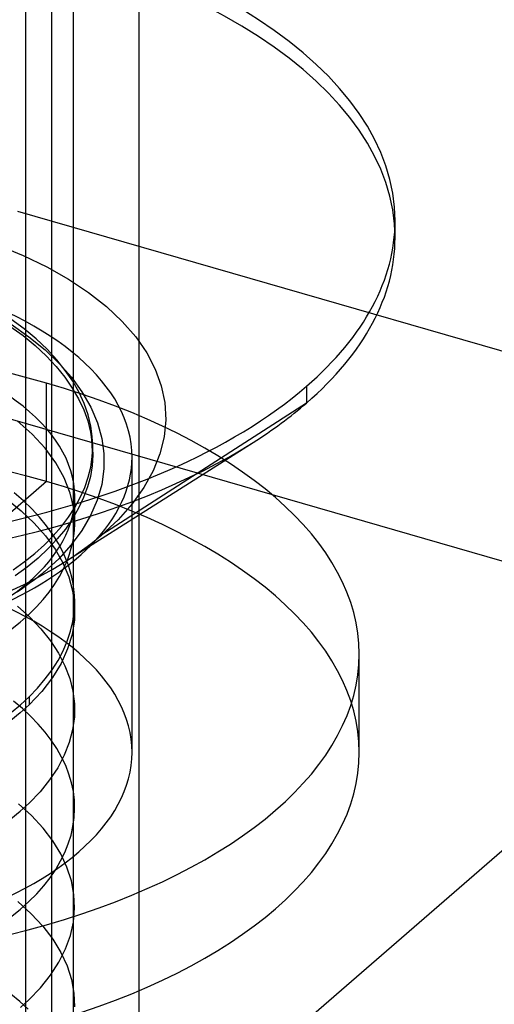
# Model space of a CAD drawing. Header units: millimetres. Extents: x -24 to 80, y -43 to 164.
# Tile 147 of 223: x 0.34 to 2.43, y 153.74 to 158.07. Entities that reach past the tile are written whole.
import ezdxf

# ---------------------------------------------------------------- set-up
doc = ezdxf.new("R2010")
doc.units = ezdxf.units.MM
doc.layers.add('MAIN-1', color=7, linetype='Continuous')
doc.layers.add('MAIN-2', color=7, linetype='Continuous')

msp = doc.modelspace()

# ---------------------------------------------------------------- linework, layer by layer
at = {"layer": 'MAIN-1'}
for p, q in [((1.9918, 157.1151), (1.9918, 157.1889)), ((1.6019, 156.4614), (1.6019, 156.3876)), ((0.5423, 155.6913), (1.367, 156.2143)), ((0.4856, 155.6569), (0.545, 155.693)), ((0.5389, 155.6709), (0.5417, 155.6771)), ((0.5417, 155.6771), (0.5444, 155.6834)), ((0.5444, 155.6834), (0.547, 155.6896)), ((0.547, 155.6896), (0.5495, 155.6959)), ((0.5488, 155.6884), (0.5477, 155.6912)), ((0.5498, 155.6855), (0.5488, 155.6884)), ((0.5509, 155.6827), (0.5498, 155.6855)), ((0.5519, 155.6799), (0.5509, 155.6827)), ((0.5529, 155.6771), (0.5519, 155.6799)), ((0.5539, 155.6742), (0.5529, 155.6771)), ((0.4235, 155.6225), (0.4856, 155.6569)), ((0.5331, 155.6585), (0.536, 155.6647)), ((0.536, 155.6647), (0.5389, 155.6709)), ((0.2926, 155.5591), (0.3591, 155.5899)), ((0.3591, 155.5899), (0.4235, 155.6225)), ((0.3821, 155.5929), (0.3644, 155.5802)), ((0.3993, 155.6056), (0.3821, 155.5929)), ((0.4162, 155.6186), (0.3993, 155.6056)), ((0.3464, 155.5678), (0.328, 155.5556)), ((0.3644, 155.5802), (0.3464, 155.5678))]:
    msp.add_line(p, q, dxfattribs=at)
for centre, major_axis, start_param, end_param in [((-0.9182, 157.1889), (-2.91, 0), 3.141499, 5.759587), ((-0.9182, 157.1889), (-2.91, 0), -0.000094, 2.617994), ((-0.9182, 157.1889), (-2.91, 0), 2.617994, 3.141499), ((-0.9182, 157.1151), (2.91, 0), -0.523599, -0.000094), ((-0.9182, 157.1151), (2.91, 0), -0.667777, -0.523599), ((-0.9182, 157.1151), (2.91, 0), -2.473779, -0.667777), ((-0.9182, 156.1496), (1.7525, 0), -2.094395, -0.458929)]:
    msp.add_ellipse(centre, major_axis=major_axis, ratio=0.5, start_param=start_param, end_param=end_param, dxfattribs=at)
at = {"layer": 'MAIN-2'}
for p, q in [((0.866, -0.25), (0.866, 162.1298)), ((0.5758, 149.4108), (0.5758, 161.7517)), ((0.366, -0.683), (0.366, 161.6968)), ((0.4818, 149.3294), (0.4818, 161.6702)), ((0.3301, 157.2326), (71.6906, 136.6326)), ((0.2435, 157.082), (0.3548, 157.0367)), ((0.3548, 157.0367), (0.4588, 156.9868)), ((0.4588, 156.9868), (0.5548, 156.9328)), ((0.5548, 156.9328), (0.6425, 156.8747)), ((0.6425, 156.8747), (0.7217, 156.8126)), ((0.7217, 156.8126), (0.7913, 156.7471)), ((0.3587, 156.7138), (0.301, 156.7564)), ((0.2967, 156.7264), (0.3543, 156.6842)), ((0.3017, 156.7345), (0.3806, 156.6789)), ((0.4118, 156.6697), (0.3587, 156.7138)), ((0.7913, 156.7471), (0.8506, 156.6789)), ((0.3543, 156.6842), (0.4078, 156.6402)), ((0.3806, 156.6789), (0.4512, 156.6213)), ((0.4599, 156.6244), (0.4118, 156.6697)), ((0.8506, 156.6789), (0.8991, 156.6086)), ((0.4078, 156.6402), (0.4565, 156.5948)), ((0.4512, 156.6213), (0.5132, 156.5624)), ((0.4565, 156.5948), (0.5001, 156.5482)), ((0.5028, 156.5782), (0.4599, 156.6244)), ((0.8991, 156.6086), (0.9366, 156.5366)), ((-0.4699, 156.5398), (70.8906, 135.9398)), ((0.5001, 156.5482), (0.5383, 156.5009)), ((0.5405, 156.5312), (0.5028, 156.5782)), ((0.5132, 156.5624), (0.5671, 156.5012)), ((0.5383, 156.5009), (0.5713, 156.4534)), ((0.5732, 156.4833), (0.5405, 156.5312)), ((0.5671, 156.5012), (0.6138, 156.4365)), ((0.9366, 156.5366), (0.9631, 156.4635)), ((0.458, 156.0425), (0.458, 156.4755)), ((0.5713, 156.4534), (0.599, 156.4057)), ((0.6009, 156.4346), (0.5732, 156.4833)), ((0.9631, 156.4635), (0.9784, 156.3894)), ((0.6235, 156.3854), (0.6009, 156.4346)), ((0.6138, 156.4365), (0.6525, 156.3691)), ((0.599, 156.4057), (0.6215, 156.3578)), ((0.6407, 156.3359), (0.6235, 156.3854)), ((0.6525, 156.3691), (0.6815, 156.3006)), ((1.6019, 156.3876), (0.7012, 155.8077)), ((0.9784, 156.3894), (0.9826, 156.3144)), ((0.6215, 156.3578), (0.6389, 156.3091)), ((0.6526, 156.2863), (0.6407, 156.3359)), ((0.3949, 156.2503), (0.3287, 156.309)), ((0.6389, 156.3091), (0.6512, 156.2593)), ((0.6589, 156.241), (0.6526, 156.2863)), ((0.6533, 156.2743), (0.6526, 156.2863)), ((0.6815, 156.3006), (0.7005, 156.2324)), ((0.9826, 156.3144), (0.9755, 156.2388)), ((0.4518, 156.1888), (0.3949, 156.2503)), ((0.6512, 156.2593), (0.6585, 156.2091)), ((0.6548, 156.2524), (0.6533, 156.2743)), ((0.6568, 156.2256), (0.6548, 156.2524)), ((0.6609, 156.1958), (0.6589, 156.241)), ((0.9755, 156.2388), (0.9571, 156.1636)), ((0.9645, 153.121), (4.5645, 156.2387)), ((0.6588, 156.1988), (0.6568, 156.2256)), ((0.6585, 156.2091), (0.6609, 156.1596)), ((0.6586, 156.1507), (0.6609, 156.1958)), ((0.6603, 156.1769), (0.6588, 156.1988)), ((0.7005, 156.2324), (0.71, 156.165)), ((0.499, 156.1248), (0.4518, 156.1888)), ((0.6521, 156.1058), (0.6586, 156.1507)), ((0.6609, 156.1596), (0.6582, 156.1115)), ((0.6609, 156.1648), (0.6603, 156.1769)), ((0.71, 156.165), (0.7102, 156.0978)), ((0.9571, 156.1636), (0.9274, 156.0891)), ((0.5359, 156.0587), (0.499, 156.1248)), ((0.6582, 156.1115), (0.6507, 156.0649)), ((0.8343, 154.8506), (0.8343, 156.1496)), ((0.6507, 156.0649), (0.6384, 156.0185)), ((0.6411, 156.0609), (0.6521, 156.1058)), ((0.7102, 156.0978), (0.7006, 156.0297)), ((0.9274, 156.0891), (0.8865, 156.0156)), ((0.458, 156.0425), (-0.042, 155.6095)), ((0.5621, 155.9914), (0.5359, 156.0587)), ((0.6258, 156.0162), (0.6411, 156.0609)), ((0.7006, 156.0297), (0.6811, 155.9605)), ((0.3561, 155.9573), (0.3161, 155.9921)), ((0.5774, 155.9237), (0.5621, 155.9914)), ((0.5818, 155.8616), (0.5818, 155.9764)), ((0.6063, 155.9718), (0.6258, 156.0162)), ((0.6384, 156.0185), (0.621, 155.9717)), ((0.8865, 156.0156), (0.8349, 155.9438)), ((0.2811, 155.9661), (0.346, 155.914)), ((0.3932, 155.9215), (0.3561, 155.9573)), ((0.5825, 155.9282), (0.6063, 155.9718)), ((0.621, 155.9717), (0.5989, 155.9248)), ((0.6811, 155.9605), (0.652, 155.8922)), ((0.8349, 155.9438), (0.7729, 155.8744)), ((0.346, 155.914), (0.4038, 155.8595)), ((0.4273, 155.8848), (0.3932, 155.9215)), ((0.5548, 155.8855), (0.5825, 155.9282)), ((0.5989, 155.9248), (0.5721, 155.8785)), ((0.5818, 155.8557), (0.5774, 155.9237)), ((0.652, 155.8922), (0.6136, 155.8265)), ((0.4038, 155.8595), (0.454, 155.8028)), ((0.4582, 155.8471), (0.4273, 155.8848)), ((0.4857, 155.8088), (0.4582, 155.8471)), ((0.5231, 155.8439), (0.5548, 155.8855)), ((0.5721, 155.8785), (0.5409, 155.8334)), ((0.5805, 155.829), (0.5818, 155.8557)), ((0.7729, 155.8744), (0.7012, 155.8077)), ((0.4486, 155.7641), (0.4876, 155.8035)), ((0.5099, 155.7699), (0.4857, 155.8088)), ((0.4876, 155.8035), (0.5231, 155.8439)), ((0.5409, 155.8334), (0.5053, 155.7898)), ((0.6136, 155.8265), (0.5665, 155.7633)), ((0.5776, 155.8023), (0.5805, 155.829)), ((0.677, 155.7876), (0.7012, 155.8077)), ((0.406, 155.726), (0.4486, 155.7641)), ((0.454, 155.8028), (0.4963, 155.7442)), ((0.5053, 155.7898), (0.4652, 155.7473)), ((0.5305, 155.7307), (0.5099, 155.7699)), ((0.5665, 155.7633), (0.5114, 155.7028)), ((0.5669, 155.7489), (0.5731, 155.7756)), ((0.5731, 155.7756), (0.5776, 155.8023)), ((0.6264, 155.7486), (0.6521, 155.768)), ((0.6521, 155.768), (0.677, 155.7876)), ((0.3601, 155.6891), (0.406, 155.726)), ((0.4652, 155.7473), (0.4208, 155.7058)), ((0.4963, 155.7442), (0.5303, 155.684)), ((0.5477, 155.6912), (0.5305, 155.7307)), ((0.5495, 155.6959), (0.5591, 155.7223)), ((0.5591, 155.7223), (0.5669, 155.7489)), ((0.5729, 155.7112), (0.6, 155.7297)), ((0.6, 155.7297), (0.6264, 155.7486)), ((0.3108, 155.6535), (0.3601, 155.6891)), ((0.4208, 155.7058), (0.3723, 155.6656)), ((0.5114, 155.7028), (0.4488, 155.6452)), ((0.5303, 155.684), (0.5559, 155.6227)), ((0.545, 155.693), (0.5729, 155.7112)), ((0.5625, 155.6476), (0.5539, 155.6742)), ((0.3723, 155.6656), (0.3201, 155.627)), ((0.4327, 155.6318), (0.4273, 155.6274)), ((0.4381, 155.6363), (0.4327, 155.6318)), ((0.4435, 155.6407), (0.4381, 155.6363)), ((0.4488, 155.6452), (0.4435, 155.6407)), ((0.5147, 155.6238), (0.5331, 155.6585)), ((0.5694, 155.6209), (0.5625, 155.6476)), ((0.4217, 155.623), (0.4162, 155.6186)), ((0.4273, 155.6274), (0.4217, 155.623)), ((0.4693, 155.5559), (0.4934, 155.5896)), ((0.4934, 155.5896), (0.5147, 155.6238)), ((0.5559, 155.6227), (0.5728, 155.5609)), ((0.5749, 155.5942), (0.5694, 155.6209)), ((0.5787, 155.5674), (0.5749, 155.5942)), ((0.4425, 155.5228), (0.4693, 155.5559)), ((0.5728, 155.5609), (0.5809, 155.4991)), ((0.581, 155.5406), (0.5787, 155.5674)), ((0.413, 155.4903), (0.4425, 155.5228)), ((0.5797, 155.4703), (0.5818, 155.5137)), ((0.5818, 155.5137), (0.581, 155.5406)), ((0.5818, 155.4713), (0.5818, 155.5139)), ((0.3302, 155.4944), (0.3848, 155.4453)), ((0.3417, 155.4239), (0.3808, 155.4586)), ((0.3808, 155.4586), (0.413, 155.4903)), ((0.5736, 155.4268), (0.5797, 155.4703)), ((0.5809, 155.4991), (0.5803, 155.4344)), ((0.2994, 155.3901), (0.3417, 155.4239)), ((0.3848, 155.4453), (0.4332, 155.3943)), ((0.5634, 155.3835), (0.5736, 155.4268)), ((0.5803, 155.4344), (0.5702, 155.3698)), ((0.4332, 155.3943), (0.4752, 155.3415)), ((0.5491, 155.3404), (0.5634, 155.3835)), ((0.4752, 155.3415), (0.5105, 155.2872)), ((0.5307, 155.2977), (0.5491, 155.3404)), ((0.5702, 155.3698), (0.5508, 155.3055)), ((0.5084, 155.2555), (0.5307, 155.2977)), ((0.5105, 155.2872), (0.5389, 155.2319)), ((0.5508, 155.3055), (0.5219, 155.2419)), ((1.8343, 154.8506), (1.8343, 155.2836)), ((0.4821, 155.214), (0.5084, 155.2555)), ((0.5219, 155.2419), (0.4838, 155.1796)), ((0.452, 155.1734), (0.4821, 155.214)), ((0.5389, 155.2319), (0.5601, 155.176)), ((0.4182, 155.1336), (0.452, 155.1734)), ((0.4838, 155.1796), (0.4367, 155.119)), ((0.5601, 155.176), (0.5742, 155.1198)), ((0.3808, 155.0948), (0.4182, 155.1336)), ((0.4367, 155.119), (0.3808, 155.0603)), ((0.5742, 155.1198), (0.581, 155.0634)), ((0.3514, 155.0431), (0.3127, 155.0756)), ((0.3438, 155.0604), (0.3808, 155.0948)), ((0.3808, 155.0948), (0.3808, 155.0603)), ((0.342, 155.025), (0.3001, 154.9908)), ((0.3039, 155.027), (0.3438, 155.0604)), ((0.3808, 155.0603), (0.342, 155.025)), ((0.3875, 155.0095), (0.3514, 155.0431)), ((0.581, 155.0634), (0.5805, 155.0069)), ((0.4208, 154.9751), (0.3875, 155.0095)), ((0.5805, 155.0069), (0.5728, 154.9501)), ((0.4513, 154.9398), (0.4208, 154.9751)), ((0.4787, 154.9038), (0.4513, 154.9398)), ((0.5728, 154.9501), (0.5579, 154.8936)), ((0.5031, 154.8671), (0.4787, 154.9038)), ((0.5579, 154.8936), (0.5359, 154.8378)), ((0.5242, 154.8299), (0.5031, 154.8671)), ((0.5359, 154.8378), (0.507, 154.7831)), ((0.5421, 154.7922), (0.5242, 154.8299)), ((0.507, 154.7831), (0.4714, 154.7295)), ((0.5567, 154.7543), (0.5421, 154.7922)), ((0.4714, 154.7295), (0.4292, 154.6775)), ((0.5679, 154.7163), (0.5567, 154.7543)), ((0.4292, 154.6775), (0.3807, 154.6271)), ((0.5758, 154.6782), (0.5679, 154.7163)), ((0.5803, 154.6401), (0.5758, 154.6782)), ((0.5815, 154.6019), (0.5803, 154.6401)), ((0.3005, 154.5583), (0.3423, 154.5923)), ((0.3921, 154.572), (0.3344, 154.6246)), ((0.3423, 154.5923), (0.3807, 154.6271)), ((0.5795, 154.5635), (0.5815, 154.6019)), ((0.4425, 154.5174), (0.3921, 154.572)), ((0.5742, 154.525), (0.5795, 154.5635)), ((0.4854, 154.4612), (0.4425, 154.5174)), ((0.5656, 154.4866), (0.5742, 154.525)), ((0.5205, 154.4036), (0.4854, 154.4612)), ((0.5537, 154.4483), (0.5656, 154.4866)), ((0.5385, 154.4102), (0.5537, 154.4483)), ((0.52, 154.3726), (0.5385, 154.4102)), ((0.5478, 154.345), (0.5205, 154.4036)), ((0.4734, 154.2991), (0.4983, 154.3355)), ((0.4983, 154.3355), (0.52, 154.3726)), ((0.5671, 154.2854), (0.5478, 154.345)), ((0.4454, 154.2634), (0.4734, 154.2991)), ((0.4145, 154.2284), (0.4454, 154.2634)), ((0.5783, 154.2251), (0.5671, 154.2854)), ((0.3806, 154.1943), (0.4145, 154.2284)), ((0.5814, 154.1644), (0.5783, 154.2251)), ((0.2997, 154.1248), (0.3417, 154.1591)), ((0.3322, 154.1936), (0.3902, 154.1407)), ((0.3417, 154.1591), (0.3806, 154.1943)), ((0.5763, 154.104), (0.5814, 154.1644)), ((0.3902, 154.1407), (0.4414, 154.0854)), ((0.4414, 154.0854), (0.485, 154.0285)), ((0.5631, 154.0443), (0.5763, 154.104)), ((0.485, 154.0285), (0.5206, 153.9703)), ((0.5419, 153.9853), (0.5631, 154.0443)), ((0.5127, 153.9269), (0.5419, 153.9853)), ((0.5206, 153.9703), (0.5482, 153.9111)), ((0.4759, 153.8698), (0.5127, 153.9269)), ((0.5482, 153.9111), (0.5675, 153.8513)), ((0.4318, 153.8144), (0.4759, 153.8698)), ((0.3806, 153.7611), (0.4318, 153.8144)), ((0.5675, 153.8513), (0.5786, 153.7912)), ((0.34, 153.7539), (0.3001, 153.7865)), ((0.5786, 153.7912), (0.5815, 153.7311)), ((0.3773, 153.7203), (0.34, 153.7539)), ((0.3439, 153.7277), (0.3806, 153.7611))]:
    msp.add_line(p, q, dxfattribs=at)
for centre, major_axis, start_param, end_param in [((-0.9182, 157.1151), (2.91, 0), -0.000094, 2.617994), ((-0.9182, 156.1496), (1.7525, 0), 0.000031, 1.047198), ((-0.9182, 155.9764), (-1.5, 0), 3.141592, 5.518602), ((-0.9182, 155.2836), (-2.7525, 0), -2.094395, 0.000031), ((-0.9182, 155.2836), (-2.7525, 0), -3.141561, -2.094395), ((-0.9182, 154.8506), (2.7525, 0), 1.047198, 3.141624), ((-0.9182, 156.1496), (1.7525, 0), -0.458929, 0.000031), ((-0.9182, 154.8506), (2.7525, 0), 0.000031, 1.047198), ((-0.9182, 155.9764), (-1.5, 0), 2.617994, 3.141592), ((-0.9182, 154.8506), (-1.7525, 0), -3.141561, -2.094395), ((-0.9182, 155.9764), (-1.5, 0), 2.473944, 2.617994), ((-0.9182, 155.2836), (-2.7525, 0), 1.047198, 3.141624), ((-0.9182, 154.8506), (2.7525, 0), -2.094395, 0.000031), ((-0.9182, 154.8506), (-1.7525, 0), 1.047198, 3.141624)]:
    msp.add_ellipse(centre, major_axis=major_axis, ratio=0.5, start_param=start_param, end_param=end_param, dxfattribs=at)

doc.saveas('drawing.dxf')
